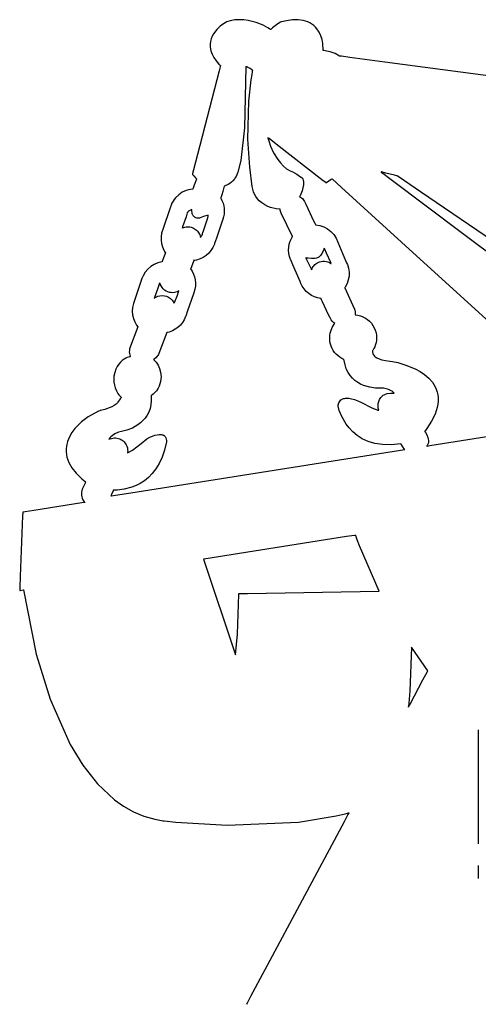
# Model space of a CAD drawing. Extents: x 21.3 to 51.6, y -34 to 34.1.
# Tile 44 of 117: x 21.3 to 22.6, y -1.1 to 1.7. Entities that reach past the tile are written whole.
import ezdxf

# ---------------------------------------------------------------- set-up
doc = ezdxf.new("R2010")
doc.units = 0

msp = doc.modelspace()

# ---------------------------------------------------------------- linework, layer by layer
at = {"layer": 'Layer 1', "color": 7, "linetype": 'CONTINUOUS'}
for p, q in [((21.914592, 1.689297), (21.91334, 1.688833)), ((21.917853, 1.690415), (21.914592, 1.689297)), ((21.924408, 1.692281), (21.917853, 1.690415)), ((21.937581, 1.69464), (21.924408, 1.692281)), ((21.950691, 1.695374), (21.937581, 1.69464)), ((21.963565, 1.69473), (21.950691, 1.695374)), ((21.976026, 1.692956), (21.963565, 1.69473)), ((21.999018, 1.687006), (21.976026, 1.692956)), ((22.069893, 1.689027), (22.06929, 1.688864)), ((22.071094, 1.689347), (22.069893, 1.689027)), ((22.075847, 1.690543), (22.071094, 1.689347)), ((22.08509, 1.692526), (22.075847, 1.690543)), ((22.102523, 1.694866), (22.08509, 1.692526)), ((22.118537, 1.695039), (22.102523, 1.694866)), ((22.133112, 1.693046), (22.118537, 1.695039)), ((22.139855, 1.691238), (22.133112, 1.693046)), ((22.146231, 1.68889), (22.139855, 1.691238)), ((21.886317, 1.666975), (21.877105, 1.655107)), ((21.896194, 1.6765), (21.886317, 1.666975)), ((21.911335, 1.687637), (21.896194, 1.6765)), ((21.912954, 1.688612), (21.911335, 1.687637)), ((21.913297, 1.688809), (21.912954, 1.688612)), ((22.01827, 1.679498), (21.999018, 1.687006)), ((22.03239, 1.672409), (22.01827, 1.679498)), ((22.039981, 1.667715), (22.03239, 1.672409)), ((22.040695, 1.667147), (22.039981, 1.667715)), ((22.040756, 1.667201), (22.040719, 1.667159)), ((22.040828, 1.667284), (22.040756, 1.667201)), ((22.040975, 1.66745), (22.040828, 1.667284)), ((22.041569, 1.668111), (22.040975, 1.66745)), ((22.042802, 1.669419), (22.041569, 1.668111)), ((22.045415, 1.67197), (22.042802, 1.669419)), ((22.056631, 1.680931), (22.045415, 1.67197)), ((22.065922, 1.686958), (22.056631, 1.680931)), ((22.068535, 1.688477), (22.065922, 1.686958)), ((22.069104, 1.688794), (22.068535, 1.688477)), ((22.069158, 1.688824), (22.069104, 1.688794)), ((22.06929, 1.688864), (22.069175, 1.688833)), ((22.152239, 1.686002), (22.146231, 1.68889)), ((22.157875, 1.682574), (22.152239, 1.686002)), ((22.163138, 1.678607), (22.157875, 1.682574)), ((22.167942, 1.674186), (22.163138, 1.678607)), ((22.172094, 1.669567), (22.167942, 1.674186)), ((22.17887, 1.659654), (22.172094, 1.669567)), ((21.868147, 1.633396), (21.867324, 1.626537)), ((21.87021, 1.641117), (21.868147, 1.633396)), ((21.873264, 1.648364), (21.87021, 1.641117)), ((21.877105, 1.655107), (21.873264, 1.648364)), ((22.183816, 1.649119), (22.17887, 1.659654)), ((22.187184, 1.638299), (22.183816, 1.649119)), ((22.189225, 1.627529), (22.187184, 1.638299)), ((21.867324, 1.626537), (21.867548, 1.616644)), ((21.867548, 1.616644), (21.869358, 1.606817)), ((21.869358, 1.606817), (21.872744, 1.597064)), ((22.190334, 1.607481), (22.189225, 1.627529)), ((22.190355, 1.607433), (22.190334, 1.607481)), ((22.190478, 1.607419), (22.190355, 1.607433)), ((22.190725, 1.607391), (22.190478, 1.607419)), ((22.191708, 1.607275), (22.190725, 1.607391)), ((22.195599, 1.606739), (22.191708, 1.607275)), ((22.210488, 1.603459), (22.195599, 1.606739)), ((21.872744, 1.597064), (21.877695, 1.587392)), ((21.877695, 1.587392), (21.884202, 1.577811)), ((21.884202, 1.577811), (21.892254, 1.568329)), ((22.224277, 1.598356), (22.210488, 1.603459)), ((22.236939, 1.591422), (22.224277, 1.598356)), ((22.237088, 1.591394), (22.236982, 1.591408)), ((22.237536, 1.591334), (22.237088, 1.591394)), ((22.242433, 1.590681), (22.237536, 1.591334)), ((22.266506, 1.587471), (22.242433, 1.590681)), ((22.366417, 1.57415), (22.266506, 1.587471)), ((21.892946, 1.54937), (21.831006, 1.309601)), ((21.892254, 1.568329), (21.894508, 1.565974)), ((21.895963, 1.561046), (21.892946, 1.54937)), ((21.894508, 1.565974), (21.895671, 1.5648)), ((21.895671, 1.5648), (21.896261, 1.564213)), ((21.896598, 1.563506), (21.895963, 1.561046)), ((21.896261, 1.564213), (21.896559, 1.56392)), ((21.896559, 1.56392), (21.896633, 1.563847)), ((21.896657, 1.563735), (21.896598, 1.563506)), ((21.896633, 1.563847), (21.896675, 1.563805)), ((21.896671, 1.56379), (21.896657, 1.563735)), ((21.969023, 1.560991), (21.9651, 1.386079)), ((21.969022, 1.561081), (21.969023, 1.560991)), ((21.969127, 1.561066), (21.969071, 1.561074)), ((21.969608, 1.560975), (21.969127, 1.561066)), ((21.971979, 1.56023), (21.969608, 1.560975)), ((21.974879, 1.558994), (21.971979, 1.56023)), ((21.981249, 1.555683), (21.974879, 1.558994)), ((21.986682, 1.552309), (21.981249, 1.555683)), ((21.988411, 1.550993), (21.986682, 1.552309)), ((21.988229, 1.546753), (21.988592, 1.548734)), ((21.988917, 1.550497), (21.988411, 1.550993)), ((21.988592, 1.548734), (21.988776, 1.549726)), ((21.988776, 1.549726), (21.988868, 1.550222)), ((21.988868, 1.550222), (21.988915, 1.55047)), ((22.730473, 1.525609), (22.366417, 1.57415)), ((21.977242, 1.462155), (21.984292, 1.52314)), ((21.984292, 1.52314), (21.986832, 1.538847)), ((21.986832, 1.538847), (21.988229, 1.546753)), ((21.974646, 1.353931), (21.977242, 1.462155)), ((21.9651, 1.386079), (21.955047, 1.292911)), ((21.98036, 1.274091), (21.974646, 1.353931)), ((22.03227, 1.357982), (22.03464, 1.348818)), ((22.035511, 1.355466), (22.032281, 1.357978)), ((22.056274, 1.339317), (22.035511, 1.355466)), ((22.03464, 1.348818), (22.039985, 1.333616)), ((22.039985, 1.333616), (22.048553, 1.314907)), ((22.190446, 1.23496), (22.056274, 1.339317)), ((21.831006, 1.309601), (21.819813, 1.266276)), ((22.048553, 1.314907), (22.060592, 1.295223)), ((22.060592, 1.295223), (22.067991, 1.285806)), ((21.955047, 1.292911), (21.946698, 1.259221)), ((21.987428, 1.2189), (21.98036, 1.274091)), ((22.067991, 1.285806), (22.076352, 1.277094)), ((22.076352, 1.277094), (22.085704, 1.269405)), ((22.085704, 1.269405), (22.09608, 1.263053)), ((21.816606, 1.25386), (21.816592, 1.253807)), ((21.816597, 1.253782), (21.816668, 1.253693)), ((21.81708, 1.255696), (21.816606, 1.25386)), ((21.816668, 1.253693), (21.817006, 1.253267)), ((21.817006, 1.253267), (21.820292, 1.24915)), ((21.819813, 1.266276), (21.81708, 1.255696)), ((21.820292, 1.24915), (21.824887, 1.243472)), ((21.828179, 1.23956), (21.82139, 1.22187)), ((21.824887, 1.243472), (21.826931, 1.241008)), ((21.826931, 1.241008), (21.82776, 1.240038)), ((21.82776, 1.240038), (21.828109, 1.23964)), ((21.828109, 1.23964), (21.82815, 1.239594)), ((21.936938, 1.240538), (21.932195, 1.234845)), ((21.937903, 1.241939), (21.936938, 1.240538)), ((21.941531, 1.24739), (21.937903, 1.241939)), ((21.946698, 1.259221), (21.941531, 1.24739)), ((22.09608, 1.263053), (22.105283, 1.259102)), ((22.105283, 1.259102), (22.106112, 1.258733)), ((22.106112, 1.258733), (22.114629, 1.253968)), ((22.114629, 1.253968), (22.125733, 1.246603)), ((22.125733, 1.246603), (22.129865, 1.243053)), ((22.129865, 1.243053), (22.130588, 1.242254)), ((22.130588, 1.242254), (22.131158, 1.241505)), ((22.131158, 1.241505), (22.131558, 1.240812)), ((22.131558, 1.240812), (22.131644, 1.240616)), ((22.131644, 1.240616), (22.133012, 1.236457)), ((22.213235, 1.238568), (22.199907, 1.229106)), ((22.215129, 1.239913), (22.213235, 1.238568)), ((22.215307, 1.24004), (22.215129, 1.239913)), ((22.215344, 1.240066), (22.215307, 1.24004)), ((22.215449, 1.239977), (22.215348, 1.240069)), ((22.242265, 1.215575), (22.215449, 1.239977)), ((22.355844, 1.260218), (22.355679, 1.260258)), ((22.35568, 1.260242), (22.355779, 1.260167)), ((22.355779, 1.260167), (22.356179, 1.259866)), ((22.356576, 1.260037), (22.355844, 1.260218)), ((22.356179, 1.259866), (22.360399, 1.256691)), ((22.359452, 1.259327), (22.356576, 1.260037)), ((22.369341, 1.256885), (22.359452, 1.259327)), ((22.360399, 1.256691), (22.380771, 1.241362)), ((22.393518, 1.250915), (22.369341, 1.256885)), ((22.380771, 1.241362), (22.591981, 1.082436)), ((22.400863, 1.249101), (22.393518, 1.250915)), ((22.401618, 1.248914), (22.400863, 1.249101)), ((22.401796, 1.248871), (22.401618, 1.248914)), ((22.40256, 1.248367), (22.401844, 1.248855)), ((22.407391, 1.245069), (22.40256, 1.248367)), ((22.468092, 1.203629), (22.407391, 1.245069)), ((21.817441, 1.211102), (21.811058, 1.21035)), ((21.817482, 1.211125), (21.817441, 1.211102)), ((21.817503, 1.211185), (21.817482, 1.211125)), ((21.817546, 1.211306), (21.817503, 1.211185)), ((21.817718, 1.21179), (21.817546, 1.211306)), ((21.818417, 1.213745), (21.817718, 1.21179)), ((21.82139, 1.22187), (21.818417, 1.213745)), ((21.907421, 1.219546), (21.903502, 1.203943)), ((21.907512, 1.219581), (21.907455, 1.219566)), ((21.907627, 1.219613), (21.907512, 1.219581)), ((21.907857, 1.219676), (21.907627, 1.219613)), ((21.908313, 1.219805), (21.907857, 1.219676)), ((21.911842, 1.220979), (21.908313, 1.219805)), ((21.918253, 1.223944), (21.911842, 1.220979)), ((21.923792, 1.22746), (21.918253, 1.223944)), ((21.928444, 1.231201), (21.923792, 1.22746)), ((21.932195, 1.234845), (21.928444, 1.231201)), ((21.989014, 1.210913), (21.987428, 1.2189)), ((21.991282, 1.203381), (21.989014, 1.210913)), ((22.132428, 1.214399), (22.129939, 1.205977)), ((22.133887, 1.223262), (22.132428, 1.214399)), ((22.133012, 1.236457), (22.133798, 1.232143)), ((22.133798, 1.232143), (22.134068, 1.227727)), ((22.134068, 1.227727), (22.133887, 1.223262)), ((22.197264, 1.229657), (22.190446, 1.23496)), ((22.198713, 1.22853), (22.197264, 1.229657)), ((22.198851, 1.228423), (22.198713, 1.22853)), ((22.198885, 1.228396), (22.198851, 1.228423)), ((22.198951, 1.228427), (22.198906, 1.228395)), ((22.199145, 1.228565), (22.198951, 1.228427)), ((22.199907, 1.229106), (22.199145, 1.228565)), ((22.414105, 1.059196), (22.242265, 1.215575)), ((21.768389, 1.186507), (21.764524, 1.18162)), ((21.777266, 1.195139), (21.768389, 1.186507)), ((21.787486, 1.202104), (21.777266, 1.195139)), ((21.798824, 1.207231), (21.787486, 1.202104)), ((21.804843, 1.209053), (21.798824, 1.207231)), ((21.811058, 1.21035), (21.804843, 1.209053)), ((21.897282, 1.185316), (21.897266, 1.185276)), ((21.897272, 1.18523), (21.900992, 1.178167)), ((21.897313, 1.185397), (21.897282, 1.185316)), ((21.897375, 1.185558), (21.897313, 1.185397)), ((21.897865, 1.186841), (21.897375, 1.185558)), ((21.898808, 1.189392), (21.897865, 1.186841)), ((21.900553, 1.194412), (21.898808, 1.189392)), ((21.903502, 1.203943), (21.900553, 1.194412)), ((21.994234, 1.196311), (21.991282, 1.203381)), ((21.997869, 1.189712), (21.994234, 1.196311)), ((22.00219, 1.183592), (21.997869, 1.189712)), ((22.007196, 1.177959), (22.00219, 1.183592)), ((22.122874, 1.190119), (22.12577, 1.188239)), ((22.122931, 1.190229), (22.122891, 1.190155)), ((22.123259, 1.190844), (22.122931, 1.190229)), ((22.123946, 1.192159), (22.123259, 1.190844)), ((22.129939, 1.205977), (22.123946, 1.192159)), ((22.12577, 1.188239), (22.128468, 1.186108)), ((22.128468, 1.186108), (22.130953, 1.183737)), ((22.130953, 1.183737), (22.133212, 1.181138)), ((23.80153, 0.293298), (22.468092, 1.203629)), ((21.751877, 1.15429), (21.732837, 1.098698)), ((21.754479, 1.161889), (21.751877, 1.15429)), ((21.75473, 1.162619), (21.754479, 1.161889)), ((21.754784, 1.162779), (21.75473, 1.162619)), ((21.755558, 1.164929), (21.754784, 1.162779)), ((21.75808, 1.17081), (21.755558, 1.164929)), ((21.761078, 1.17638), (21.75808, 1.17081)), ((21.764524, 1.18162), (21.761078, 1.17638)), ((21.900992, 1.178167), (21.903898, 1.170787)), ((21.903898, 1.170787), (21.905971, 1.16316)), ((21.905971, 1.16316), (21.907193, 1.155356)), ((21.907193, 1.155356), (21.907545, 1.147444)), ((22.014636, 1.171456), (22.007196, 1.177959)), ((22.02299, 1.165951), (22.014636, 1.171456)), ((22.031553, 1.161703), (22.02299, 1.165951)), ((22.040032, 1.158548), (22.031553, 1.161703)), ((22.055562, 1.154874), (22.040032, 1.158548)), ((22.067238, 1.153633), (22.055562, 1.154874)), ((22.133212, 1.181138), (22.135229, 1.178321)), ((22.135229, 1.178321), (22.13699, 1.175299)), ((22.13699, 1.175299), (22.140339, 1.168303)), ((22.140339, 1.168303), (22.162879, 1.120799)), ((21.798175, 1.131724), (21.788431, 1.102797)), ((21.801931, 1.14284), (21.798175, 1.131724)), ((21.802454, 1.144373), (21.801931, 1.14284)), ((21.802728, 1.144949), (21.802454, 1.144373)), ((21.803095, 1.14552), (21.802728, 1.144949)), ((21.804081, 1.146649), (21.803095, 1.14552)), ((21.805362, 1.147754), (21.804081, 1.146649)), ((21.806886, 1.148832), (21.805362, 1.147754)), ((21.81439, 1.152769), (21.806886, 1.148832)), ((21.814391, 1.152698), (21.814392, 1.152752)), ((21.814391, 1.152484), (21.814391, 1.152698)), ((21.814395, 1.15164), (21.814391, 1.152484)), ((21.814531, 1.14847), (21.814395, 1.15164)), ((21.815323, 1.143056), (21.814531, 1.14847)), ((21.815954, 1.140769), (21.815323, 1.143056)), ((21.816723, 1.138734), (21.815954, 1.140769)), ((21.817619, 1.136928), (21.816723, 1.138734)), ((21.818628, 1.135332), (21.817619, 1.136928)), ((21.819737, 1.133924), (21.818628, 1.135332)), ((21.820933, 1.132681), (21.819737, 1.133924)), ((21.822202, 1.131584), (21.820933, 1.132681)), ((21.824165, 1.130223), (21.822202, 1.131584)), ((21.826534, 1.129054), (21.824165, 1.130223)), ((21.828977, 1.128293), (21.826534, 1.129054)), ((21.831469, 1.127907), (21.828977, 1.128293)), ((21.833984, 1.127861), (21.831469, 1.127907)), ((21.836498, 1.128121), (21.833984, 1.127861)), ((21.838985, 1.128653), (21.836498, 1.128121)), ((21.843776, 1.130396), (21.838985, 1.128653)), ((21.848156, 1.132817), (21.843776, 1.130396)), ((21.855026, 1.134278), (21.848156, 1.132817)), ((21.849343, 1.094375), (21.860764, 1.128633)), ((21.858178, 1.135383), (21.855026, 1.134278)), ((21.861206, 1.13677), (21.858178, 1.135383)), ((21.860764, 1.128633), (21.861296, 1.133723)), ((21.86122, 1.13659), (21.861208, 1.136749)), ((21.861242, 1.136272), (21.86122, 1.13659)), ((21.861296, 1.133723), (21.861242, 1.136272)), ((21.905562, 1.131577), (21.903672, 1.125118)), ((21.907007, 1.139495), (21.905562, 1.131577)), ((21.907545, 1.147444), (21.907007, 1.139495)), ((22.067265, 1.153543), (22.067259, 1.15359)), ((22.067277, 1.153449), (22.067265, 1.153543)), ((22.067378, 1.152696), (22.067277, 1.153449)), ((22.067617, 1.151195), (22.067378, 1.152696)), ((22.069143, 1.145283), (22.067617, 1.151195)), ((22.070305, 1.142414), (22.069143, 1.145283)), ((22.102202, 1.075175), (22.070305, 1.142414)), ((21.732837, 1.098698), (21.728558, 1.084874)), ((21.787372, 1.099585), (21.78756, 1.099687)), ((21.787442, 1.09981), (21.787374, 1.099594)), ((21.788431, 1.102797), (21.787442, 1.09981)), ((21.78756, 1.099687), (21.787921, 1.099909)), ((21.787921, 1.099909), (21.788111, 1.100008)), ((21.788127, 1.100015), (21.791515, 1.101335)), ((21.791515, 1.101335), (21.794975, 1.102312)), ((21.794975, 1.102312), (21.798488, 1.102945)), ((21.798488, 1.102945), (21.802032, 1.103236)), ((21.802032, 1.103236), (21.805587, 1.103182)), ((21.805587, 1.103182), (21.809131, 1.102782)), ((21.809131, 1.102782), (21.812645, 1.102038)), ((21.812645, 1.102038), (21.816107, 1.100947)), ((21.816107, 1.100947), (21.81946, 1.099526)), ((21.81946, 1.099526), (21.822626, 1.09781)), ((21.822626, 1.09781), (21.825587, 1.095812)), ((21.901557, 1.118944), (21.88493, 1.070394)), ((21.903493, 1.124595), (21.901557, 1.118944)), ((21.903672, 1.125118), (21.903493, 1.124595)), ((22.162879, 1.120799), (22.166391, 1.113397)), ((22.166391, 1.113397), (22.168148, 1.109695)), ((22.168148, 1.109695), (22.168367, 1.109233)), ((22.168367, 1.109233), (22.168476, 1.109002)), ((22.168476, 1.109002), (22.168531, 1.108887)), ((22.168531, 1.108887), (22.168568, 1.108855)), ((22.168568, 1.108855), (22.180717, 1.1069)), ((22.180717, 1.1069), (22.192189, 1.102989)), ((22.192189, 1.102989), (22.202765, 1.097255)), ((21.727057, 1.074958), (21.726955, 1.065031)), ((21.728558, 1.084874), (21.727057, 1.074958)), ((21.825587, 1.095812), (21.828329, 1.093547)), ((21.828329, 1.093547), (21.830838, 1.091029)), ((21.830838, 1.091029), (21.833097, 1.088273)), ((21.833097, 1.088273), (21.835093, 1.085292)), ((21.835093, 1.085292), (21.836809, 1.0821)), ((21.836809, 1.0821), (21.837329, 1.080963)), ((21.837329, 1.080963), (21.838777, 1.07691)), ((21.838777, 1.07691), (21.839311, 1.074845)), ((21.839311, 1.074845), (21.839539, 1.073805)), ((21.839539, 1.073805), (21.839644, 1.073284)), ((21.839644, 1.073284), (21.839694, 1.073023)), ((21.839694, 1.073023), (21.839719, 1.072892)), ((21.839727, 1.072854), (21.842856, 1.07725)), ((21.842856, 1.07725), (21.844128, 1.07965)), ((21.844128, 1.07965), (21.845172, 1.082196)), ((21.845172, 1.082196), (21.845687, 1.0837)), ((21.845687, 1.0837), (21.849343, 1.094375)), ((21.88493, 1.070394), (21.879774, 1.055342)), ((22.095766, 1.061755), (22.099254, 1.069833)), ((22.099254, 1.069833), (22.101378, 1.073727)), ((22.101378, 1.073727), (22.101948, 1.074683)), ((22.101948, 1.074683), (22.102093, 1.074921)), ((22.102093, 1.074921), (22.102166, 1.07504)), ((22.102166, 1.07504), (22.102202, 1.0751)), ((22.102221, 1.075129), (22.102202, 1.075175)), ((22.202765, 1.097255), (22.212225, 1.089831)), ((22.212225, 1.089831), (22.22035, 1.08085)), ((22.22035, 1.08085), (22.22692, 1.070447)), ((22.22692, 1.070447), (22.246508, 1.025436)), ((22.591981, 1.082436), (23.71925, 0.234219)), ((21.726955, 1.065031), (21.728219, 1.055232)), ((21.728219, 1.055232), (21.730818, 1.045702)), ((21.730818, 1.045702), (21.734721, 1.036578)), ((21.874974, 1.044192), (21.86958, 1.035606)), ((21.879169, 1.053613), (21.874974, 1.044192)), ((21.879774, 1.055342), (21.879169, 1.053613)), ((22.091516, 1.036063), (22.091882, 1.044774)), ((22.091882, 1.044774), (22.093304, 1.05337)), ((22.093304, 1.05337), (22.095766, 1.061755)), ((22.193152, 1.042088), (22.193009, 1.041453)), ((22.193238, 1.041961), (22.193159, 1.04208)), ((22.194553, 1.039419), (22.193238, 1.041961)), ((23.523369, 0.049739), (22.414105, 1.059196)), ((21.733714, 1.014096), (21.730822, 1.006554)), ((21.739345, 1.028784), (21.733714, 1.014096)), ((21.734721, 1.036578), (21.737152, 1.032213)), ((21.737152, 1.032213), (21.738486, 1.030087)), ((21.738486, 1.030087), (21.739182, 1.029039)), ((21.739182, 1.029039), (21.73927, 1.028909)), ((21.73927, 1.028909), (21.739314, 1.028844)), ((21.739314, 1.028844), (21.739345, 1.028784)), ((21.847304, 1.015758), (21.838212, 1.011412)), ((21.855636, 1.021298), (21.847304, 1.015758)), ((21.863098, 1.027945), (21.855636, 1.021298)), ((21.86958, 1.035606), (21.863098, 1.027945)), ((22.092219, 1.027334), (22.091516, 1.036063)), ((22.094006, 1.018684), (22.092219, 1.027334)), ((22.096893, 1.010208), (22.094006, 1.018684)), ((22.140522, 1.014262), (22.140537, 1.01422)), ((22.140621, 1.014225), (22.140522, 1.014262)), ((22.140537, 1.01422), (22.140722, 1.013792)), ((22.140773, 1.014183), (22.140621, 1.014225)), ((22.140722, 1.013792), (22.141616, 1.011813)), ((22.141229, 1.014084), (22.140773, 1.014183)), ((22.142695, 1.013842), (22.141229, 1.014084)), ((22.147428, 1.013283), (22.142695, 1.013842)), ((22.17101, 1.013725), (22.16675, 1.013018)), ((22.17301, 1.014327), (22.17101, 1.013725)), ((22.175356, 1.015396), (22.17301, 1.014327)), ((22.17756, 1.01679), (22.175356, 1.015396)), ((22.179623, 1.018457), (22.17756, 1.01679)), ((22.18332, 1.02241), (22.179623, 1.018457)), ((22.186439, 1.026853), (22.18332, 1.02241)), ((22.190919, 1.035595), (22.186439, 1.026853)), ((22.193009, 1.041453), (22.190919, 1.035595)), ((22.199793, 1.028127), (22.194553, 1.039419)), ((22.211762, 1.00132), (22.199793, 1.028127)), ((22.246508, 1.025436), (22.257226, 1.000563)), ((21.69743, 0.989783), (21.68875, 0.982195)), ((21.707229, 0.995884), (21.69743, 0.989783)), ((21.717964, 1.000365), (21.707229, 0.995884)), ((21.729449, 1.003093), (21.717964, 1.000365)), ((21.729506, 1.003121), (21.729449, 1.003093)), ((21.729539, 1.003208), (21.729506, 1.003121)), ((21.729606, 1.003381), (21.729539, 1.003208)), ((21.729865, 1.004058), (21.729606, 1.003381)), ((21.730822, 1.006554), (21.729865, 1.004058)), ((21.813598, 0.989124), (21.811501, 0.983654)), ((21.820347, 1.006722), (21.813598, 0.989124)), ((21.82113, 1.008764), (21.820347, 1.006722)), ((21.821202, 1.008951), (21.82113, 1.008764)), ((21.821217, 1.00899), (21.821202, 1.008951)), ((21.821278, 1.008563), (21.82122, 1.008981)), ((21.821462, 1.007219), (21.821278, 1.008563)), ((21.821484, 1.007063), (21.821462, 1.007219)), ((21.821531, 1.007052), (21.82149, 1.007046)), ((21.821612, 1.007063), (21.821531, 1.007052)), ((21.821774, 1.007086), (21.821612, 1.007063)), ((21.822097, 1.007132), (21.821774, 1.007086)), ((21.823387, 1.007332), (21.822097, 1.007132)), ((21.828469, 1.008352), (21.823387, 1.007332)), ((21.838212, 1.011412), (21.828469, 1.008352)), ((22.097538, 1.008688), (22.096893, 1.010208)), ((22.103834, 0.994076), (22.097538, 1.008688)), ((22.124143, 0.946947), (22.103834, 0.994076)), ((22.141616, 1.011813), (22.156417, 0.980861)), ((22.156836, 1.012705), (22.147428, 1.013283)), ((22.16675, 1.013018), (22.156836, 1.012705)), ((22.158315, 0.983564), (22.159996, 0.986743)), ((22.159996, 0.986743), (22.161962, 0.989723)), ((22.161962, 0.989723), (22.164198, 0.992488)), ((22.164198, 0.992488), (22.166691, 0.995024)), ((22.166691, 0.995024), (22.169426, 0.997313)), ((22.169426, 0.997313), (22.17239, 0.999342)), ((22.17239, 0.999342), (22.175568, 1.001095)), ((22.175568, 1.001095), (22.18004, 1.002939)), ((22.18004, 1.002939), (22.184786, 1.004192)), ((22.184786, 1.004192), (22.189572, 1.004788)), ((22.189572, 1.004788), (22.19434, 1.004752)), ((22.19434, 1.004752), (22.199034, 1.004107)), ((22.199034, 1.004107), (22.203599, 1.002878)), ((22.203599, 1.002878), (22.207976, 1.001088)), ((22.207976, 1.001088), (22.21211, 0.998762)), ((22.213199, 0.99803), (22.211762, 1.00132)), ((22.21211, 0.998762), (22.213099, 0.998099)), ((22.213099, 0.998099), (22.21316, 0.998057)), ((22.257226, 1.000563), (22.259364, 0.995512)), ((22.259364, 0.995512), (22.262685, 0.984594)), ((21.675485, 0.963086), (21.672283, 0.955131)), ((21.681374, 0.973252), (21.675485, 0.963086)), ((21.68875, 0.982195), (21.681374, 0.973252)), ((21.811501, 0.983654), (21.811443, 0.983502)), ((21.811454, 0.983457), (21.81622, 0.975986)), ((21.81622, 0.975986), (21.820002, 0.968066)), ((21.820002, 0.968066), (21.822778, 0.959791)), ((21.822778, 0.959791), (21.824525, 0.951256)), ((22.156417, 0.980861), (22.156763, 0.980316)), ((22.156763, 0.980316), (22.156822, 0.980244)), ((22.156932, 0.980201), (22.158315, 0.983564)), ((22.263959, 0.962292), (22.26198, 0.951312)), ((22.262685, 0.984594), (22.264206, 0.973453)), ((22.264206, 0.973453), (22.263959, 0.962292)), ((21.671434, 0.952651), (21.652879, 0.898475)), ((21.672283, 0.955131), (21.671434, 0.952651)), ((21.722653, 0.942067), (21.717466, 0.928198)), ((21.723237, 0.9434), (21.722653, 0.942067)), ((21.723321, 0.943549), (21.723237, 0.9434)), ((21.723336, 0.943485), (21.723327, 0.943524)), ((21.723411, 0.943173), (21.723336, 0.943485)), ((21.723568, 0.942552), (21.723411, 0.943173)), ((21.723915, 0.941319), (21.723568, 0.942552)), ((21.724733, 0.938895), (21.723915, 0.941319)), ((21.726852, 0.934247), (21.724733, 0.938895)), ((21.729589, 0.929922), (21.726852, 0.934247)), ((21.732913, 0.925992), (21.729589, 0.929922)), ((21.824845, 0.933788), (21.823374, 0.925044)), ((21.824525, 0.951256), (21.825221, 0.942557)), ((21.825221, 0.942557), (21.824845, 0.933788)), ((22.126507, 0.941461), (22.124143, 0.946947)), ((22.126726, 0.940953), (22.126507, 0.941461)), ((22.130295, 0.933758), (22.126726, 0.940953)), ((22.135582, 0.925746), (22.130295, 0.933758)), ((22.252174, 0.929504), (22.251773, 0.928909)), ((22.252957, 0.930705), (22.252174, 0.929504)), ((22.258301, 0.940716), (22.252957, 0.930705)), ((22.26198, 0.951312), (22.258301, 0.940716)), ((21.717466, 0.928198), (21.706734, 0.898128)), ((21.710188, 0.900714), (21.713939, 0.902917)), ((21.713939, 0.902917), (21.717655, 0.904493)), ((21.717655, 0.904493), (21.723829, 0.906138)), ((21.723829, 0.906138), (21.730132, 0.906695)), ((21.730132, 0.906695), (21.736447, 0.906161)), ((21.736792, 0.922529), (21.732913, 0.925992)), ((21.736447, 0.906161), (21.742658, 0.904533)), ((21.741194, 0.919604), (21.736792, 0.922529)), ((21.746087, 0.917288), (21.741194, 0.919604)), ((21.742658, 0.904533), (21.748534, 0.901861)), ((21.750791, 0.915819), (21.746087, 0.917288)), ((21.748534, 0.901861), (21.753783, 0.89828)), ((21.755518, 0.915014), (21.750791, 0.915819)), ((21.760231, 0.914839), (21.755518, 0.915014)), ((21.764879, 0.915265), (21.760231, 0.914839)), ((21.769411, 0.916263), (21.764879, 0.915265)), ((21.765534, 0.887327), (21.773514, 0.907881)), ((21.773778, 0.917804), (21.769411, 0.916263)), ((21.773514, 0.907881), (21.776936, 0.917084)), ((21.77793, 0.91986), (21.773778, 0.917804)), ((21.776936, 0.917084), (21.7778, 0.919471)), ((21.7778, 0.919471), (21.777894, 0.919743)), ((21.777894, 0.919743), (21.777921, 0.919824)), ((21.819211, 0.911755), (21.802586, 0.863208)), ((21.821146, 0.917406), (21.819211, 0.911755)), ((21.821326, 0.917929), (21.821146, 0.917406)), ((21.823374, 0.925044), (21.821326, 0.917929)), ((22.141815, 0.918606), (22.135582, 0.925746)), ((22.148897, 0.912401), (22.141815, 0.918606)), ((22.156729, 0.907196), (22.148897, 0.912401)), ((22.165213, 0.903053), (22.156729, 0.907196)), ((22.174251, 0.900037), (22.165213, 0.903053)), ((22.251646, 0.928724), (22.251643, 0.928681)), ((22.251643, 0.928681), (22.279939, 0.868054)), ((22.251671, 0.928761), (22.251646, 0.928724)), ((22.251773, 0.928909), (22.251671, 0.928761)), ((21.645335, 0.873009), (21.644509, 0.862242)), ((21.647833, 0.883682), (21.645335, 0.873009)), ((21.652879, 0.898475), (21.647833, 0.883682)), ((21.706734, 0.898128), (21.710188, 0.900714)), ((21.753783, 0.89828), (21.758318, 0.893873)), ((21.758318, 0.893873), (21.762054, 0.88872)), ((21.762054, 0.88872), (21.763596, 0.88589)), ((21.763596, 0.88589), (21.763946, 0.885157)), ((21.763946, 0.885157), (21.764116, 0.884787)), ((21.764116, 0.884787), (21.764188, 0.884626)), ((21.764267, 0.88465), (21.764323, 0.884725)), ((21.764323, 0.884725), (21.764475, 0.884984)), ((21.764475, 0.884984), (21.765534, 0.887327)), ((22.183743, 0.898211), (22.174251, 0.900037)), ((22.1838, 0.89816), (22.18378, 0.898203)), ((22.18384, 0.898075), (22.1838, 0.89816)), ((22.183921, 0.897905), (22.18384, 0.898075)), ((22.184083, 0.897564), (22.183921, 0.897905)), ((22.184406, 0.896883), (22.184083, 0.897564)), ((22.185698, 0.894161), (22.184406, 0.896883)), ((22.188267, 0.888745), (22.185698, 0.894161)), ((22.205723, 0.851954), (22.188267, 0.888745)), ((21.644509, 0.862242), (21.645311, 0.851558)), ((21.645311, 0.851558), (21.647698, 0.84113)), ((21.796853, 0.846501), (21.792939, 0.837606)), ((21.797432, 0.848157), (21.796853, 0.846501)), ((21.802586, 0.863208), (21.797432, 0.848157)), ((22.210175, 0.842572), (22.205723, 0.851954)), ((22.279939, 0.868054), (22.280772, 0.864734)), ((22.280772, 0.864734), (22.281287, 0.86139)), ((22.281109, 0.852061), (22.281156, 0.852053)), ((22.28112, 0.852137), (22.281112, 0.852086)), ((22.281134, 0.85224), (22.28112, 0.852137)), ((22.28124, 0.853062), (22.281134, 0.85224)), ((22.281156, 0.852053), (22.289062, 0.850928)), ((22.281398, 0.854715), (22.28124, 0.853062)), ((22.281287, 0.86139), (22.281493, 0.858044)), ((22.281493, 0.858044), (22.281398, 0.854715)), ((22.289062, 0.850928), (22.296649, 0.848917)), ((22.296649, 0.848917), (22.30386, 0.846075)), ((22.30386, 0.846075), (22.310636, 0.842456)), ((21.660486, 0.817054), (21.636874, 0.754178)), ((21.647698, 0.84113), (21.651625, 0.831135)), ((21.651625, 0.831135), (21.65705, 0.821748)), ((21.65705, 0.821748), (21.66031, 0.817337)), ((21.66031, 0.817337), (21.660417, 0.817202)), ((21.660417, 0.817202), (21.660471, 0.817135)), ((21.660471, 0.817135), (21.660486, 0.817054)), ((21.78198, 0.822129), (21.775123, 0.81569)), ((21.78795, 0.829458), (21.78198, 0.822129)), ((21.792939, 0.837606), (21.78795, 0.829458)), ((22.210612, 0.841651), (22.210175, 0.842572)), ((22.210714, 0.841435), (22.210612, 0.841651)), ((22.212953, 0.837401), (22.210714, 0.841435)), ((22.215924, 0.833422), (22.212953, 0.837401)), ((22.215818, 0.815175), (22.221777, 0.824859)), ((22.219386, 0.8299), (22.215924, 0.833422)), ((22.223278, 0.826846), (22.219386, 0.8299)), ((22.221777, 0.824859), (22.222637, 0.826006)), ((22.222637, 0.826006), (22.223076, 0.826574)), ((22.223076, 0.826574), (22.223187, 0.826716)), ((22.223187, 0.826716), (22.223242, 0.826786)), ((22.223242, 0.826786), (22.22327, 0.826821)), ((22.310636, 0.842456), (22.316921, 0.838116)), ((22.316921, 0.838116), (22.322657, 0.833109)), ((22.322657, 0.833109), (22.327788, 0.82749)), ((22.327788, 0.82749), (22.332255, 0.821314)), ((22.332255, 0.821314), (22.336003, 0.814636)), ((21.743703, 0.800774), (21.72097, 0.741493)), ((21.743722, 0.800814), (21.743703, 0.800774)), ((21.743834, 0.800837), (21.74376, 0.800822)), ((21.743984, 0.800868), (21.743834, 0.800837)), ((21.744282, 0.80093), (21.743984, 0.800868)), ((21.745471, 0.801192), (21.744282, 0.80093)), ((21.750152, 0.802426), (21.745471, 0.801192)), ((21.759116, 0.805768), (21.750152, 0.802426)), ((21.76747, 0.810213), (21.759116, 0.805768)), ((21.775123, 0.81569), (21.76747, 0.810213)), ((22.20876, 0.787835), (22.20921, 0.793582)), ((22.20921, 0.793582), (22.210157, 0.799209)), ((22.210157, 0.799209), (22.211585, 0.804697)), ((22.211585, 0.804697), (22.215818, 0.815175)), ((22.336003, 0.814636), (22.338973, 0.80751)), ((22.338973, 0.80751), (22.341109, 0.799992)), ((22.341109, 0.799992), (22.342353, 0.792136)), ((22.342353, 0.792136), (22.342664, 0.784998)), ((22.208854, 0.781386), (22.20876, 0.787835)), ((22.209611, 0.774661), (22.208854, 0.781386)), ((22.211027, 0.768105), (22.209611, 0.774661)), ((22.213085, 0.761756), (22.211027, 0.768105)), ((22.215769, 0.755653), (22.213085, 0.761756)), ((22.337797, 0.760584), (22.335198, 0.754952)), ((22.339859, 0.766435), (22.337797, 0.760584)), ((22.341367, 0.772474), (22.339859, 0.766435)), ((22.342308, 0.778672), (22.341367, 0.772474)), ((22.342664, 0.784998), (22.342308, 0.778672)), ((21.636237, 0.749902), (21.636105, 0.745642)), ((21.636105, 0.745642), (21.636461, 0.741434)), ((21.636874, 0.754178), (21.636237, 0.749902)), ((21.636461, 0.741434), (21.637284, 0.737317)), ((21.638688, 0.731901), (21.636916, 0.731507)), ((21.637284, 0.737317), (21.638555, 0.73333)), ((21.638555, 0.73333), (21.638941, 0.732358)), ((21.639104, 0.731967), (21.638688, 0.731901)), ((21.638941, 0.732358), (21.639041, 0.732116)), ((21.639041, 0.732116), (21.639092, 0.731996)), ((21.716164, 0.733082), (21.71192, 0.728439)), ((21.717992, 0.735696), (21.716164, 0.733082)), ((21.7196, 0.738501), (21.717992, 0.735696)), ((21.72097, 0.741493), (21.7196, 0.738501)), ((22.219064, 0.749836), (22.215769, 0.755653)), ((22.222952, 0.744343), (22.219064, 0.749836)), ((22.227419, 0.739213), (22.222952, 0.744343)), ((22.232786, 0.734214), (22.227419, 0.739213)), ((22.238051, 0.730251), (22.232786, 0.734214)), ((22.331026, 0.747982), (22.331306, 0.7447)), ((22.331107, 0.748102), (22.331052, 0.748022)), ((22.331217, 0.748264), (22.331107, 0.748102)), ((22.332077, 0.749568), (22.331217, 0.748264)), ((22.331306, 0.7447), (22.33172, 0.742799)), ((22.33172, 0.742799), (22.33239, 0.740771)), ((22.335198, 0.754952), (22.332077, 0.749568)), ((22.33239, 0.740771), (22.333369, 0.738651)), ((22.333369, 0.738651), (22.334711, 0.736472)), ((22.334711, 0.736472), (22.337066, 0.733638)), ((22.337066, 0.733638), (22.338832, 0.731976)), ((22.338832, 0.731976), (22.343432, 0.728671)), ((21.601508, 0.70413), (21.597578, 0.696149)), ((21.606038, 0.71086), (21.601508, 0.70413)), ((21.610959, 0.71644), (21.606038, 0.71086)), ((21.616059, 0.720974), (21.610959, 0.71644)), ((21.62113, 0.724562), (21.616059, 0.720974)), ((21.625961, 0.727308), (21.62113, 0.724562)), ((21.630343, 0.729313), (21.625961, 0.727308)), ((21.636916, 0.731507), (21.630343, 0.729313)), ((21.705386, 0.723565), (21.712461, 0.715921)), ((21.705446, 0.723621), (21.705404, 0.723596)), ((21.70553, 0.723671), (21.705446, 0.723621)), ((21.705696, 0.723771), (21.70553, 0.723671)), ((21.70701, 0.724601), (21.705696, 0.723771)), ((21.71192, 0.728439), (21.70701, 0.724601)), ((21.712461, 0.715921), (21.718245, 0.707318)), ((21.718245, 0.707318), (21.722631, 0.697866)), ((22.243637, 0.726849), (22.238051, 0.730251)), ((22.249503, 0.724015), (22.243637, 0.726849)), ((22.249527, 0.723894), (22.249515, 0.724)), ((22.249552, 0.723683), (22.249527, 0.723894)), ((22.249603, 0.723261), (22.249552, 0.723683)), ((22.249708, 0.722421), (22.249603, 0.723261)), ((22.249936, 0.720759), (22.249708, 0.722421)), ((22.252499, 0.708224), (22.249936, 0.720759)), ((22.256291, 0.697003), (22.252499, 0.708224)), ((22.343432, 0.728671), (22.349661, 0.725563)), ((22.349661, 0.725563), (22.357767, 0.722853)), ((22.357767, 0.722853), (22.367996, 0.720742)), ((22.367996, 0.720742), (22.380595, 0.719433)), ((22.380595, 0.719433), (22.388374, 0.718599)), ((22.388374, 0.718599), (22.403268, 0.71518)), ((22.403268, 0.71518), (22.426248, 0.708182)), ((22.426248, 0.708182), (22.453169, 0.696933)), ((21.592357, 0.676027), (21.59152, 0.665165)), ((21.594458, 0.686816), (21.592357, 0.676027)), ((21.597578, 0.696149), (21.594458, 0.686816)), ((21.722631, 0.697866), (21.725564, 0.687396)), ((21.725564, 0.687396), (21.726529, 0.680664)), ((21.726529, 0.680664), (21.72681, 0.67394)), ((22.261175, 0.687034), (22.256291, 0.697003)), ((22.267014, 0.678254), (22.261175, 0.687034)), ((22.273671, 0.670598), (22.267014, 0.678254)), ((22.453169, 0.696933), (22.466813, 0.689504)), ((22.466813, 0.689504), (22.479887, 0.680761)), ((22.479887, 0.680761), (22.491874, 0.670619)), ((21.59152, 0.665165), (21.591942, 0.658632)), ((21.591942, 0.658632), (21.593383, 0.650938)), ((21.593383, 0.650938), (21.595821, 0.642644)), ((21.721263, 0.647961), (21.718246, 0.641904)), ((21.723636, 0.654236), (21.721263, 0.647961)), ((21.725356, 0.660684), (21.723636, 0.654236)), ((21.726417, 0.667266), (21.725356, 0.660684)), ((21.72681, 0.67394), (21.726417, 0.667266)), ((22.281008, 0.664004), (22.273671, 0.670598)), ((22.288888, 0.658409), (22.281008, 0.664004)), ((22.297174, 0.653749), (22.288888, 0.658409)), ((22.305729, 0.649961), (22.297174, 0.653749)), ((22.323097, 0.644749), (22.305729, 0.649961)), ((22.491874, 0.670619), (22.502256, 0.658994)), ((22.502256, 0.658994), (22.506683, 0.652599)), ((22.506683, 0.652599), (22.510514, 0.645802)), ((21.595821, 0.642644), (21.599234, 0.634309)), ((21.599234, 0.634309), (21.6036, 0.626495)), ((21.6036, 0.626495), (21.606133, 0.622958)), ((21.606133, 0.622958), (21.608895, 0.619761)), ((21.608895, 0.619761), (21.611884, 0.616975)), ((21.698334, 0.619877), (21.698342, 0.619781)), ((21.698342, 0.619781), (21.698834, 0.606739)), ((21.698407, 0.619928), (21.698365, 0.619899)), ((21.69849, 0.619987), (21.698407, 0.619928)), ((21.698821, 0.620223), (21.69849, 0.619987)), ((21.69948, 0.620702), (21.698821, 0.620223)), ((21.704542, 0.624811), (21.69948, 0.620702)), ((21.709202, 0.629413), (21.704542, 0.624811)), ((21.713419, 0.634493), (21.709202, 0.629413)), ((21.718246, 0.641904), (21.713419, 0.634493)), ((22.339894, 0.642266), (22.323097, 0.644749)), ((22.355023, 0.642006), (22.339894, 0.642266)), ((22.359588, 0.641984), (22.355023, 0.642006)), ((22.356916, 0.617391), (22.359244, 0.619672)), ((22.359244, 0.619672), (22.361805, 0.621768)), ((22.362659, 0.641619), (22.359588, 0.641984)), ((22.361805, 0.621768), (22.364131, 0.623355)), ((22.37376, 0.639312), (22.362659, 0.641619)), ((22.364131, 0.623355), (22.365972, 0.624285)), ((22.365972, 0.624285), (22.368052, 0.625083)), ((22.368052, 0.625083), (22.372722, 0.626321)), ((22.372722, 0.626321), (22.382656, 0.627637)), ((22.378606, 0.637662), (22.37376, 0.639312)), ((22.382985, 0.635685), (22.378606, 0.637662)), ((22.382656, 0.627637), (22.390619, 0.62793)), ((22.386899, 0.633389), (22.382985, 0.635685)), ((22.39035, 0.630778), (22.386899, 0.633389)), ((22.393339, 0.627856), (22.39035, 0.630778)), ((22.390619, 0.62793), (22.392825, 0.627887)), ((22.392825, 0.627887), (22.393304, 0.627853)), ((22.510514, 0.645802), (22.513484, 0.639117)), ((22.513484, 0.639117), (22.516178, 0.630917)), ((22.516178, 0.630917), (22.51797, 0.622492)), ((22.51797, 0.622492), (22.518862, 0.613845)), ((21.593174, 0.592582), (21.58596, 0.588781)), ((21.598623, 0.596356), (21.593174, 0.592582)), ((21.600697, 0.598214), (21.598623, 0.596356)), ((21.602345, 0.600045), (21.600697, 0.598214)), ((21.603573, 0.601839), (21.602345, 0.600045)), ((21.610206, 0.611374), (21.603573, 0.601839)), ((21.611592, 0.613377), (21.610206, 0.611374)), ((21.612094, 0.614292), (21.611592, 0.613377)), ((21.611884, 0.616975), (21.612274, 0.616659)), ((21.612431, 0.61514), (21.612094, 0.614292)), ((21.612274, 0.616659), (21.61247, 0.616504)), ((21.612529, 0.615538), (21.612431, 0.61514)), ((21.61247, 0.616504), (21.612519, 0.616465)), ((21.612575, 0.615916), (21.612529, 0.615538)), ((21.612539, 0.616444), (21.612565, 0.616273)), ((21.612565, 0.616273), (21.612575, 0.615916)), ((21.697813, 0.594734), (21.695428, 0.583731)), ((21.698834, 0.606739), (21.697813, 0.594734)), ((22.23303, 0.591561), (22.23326, 0.594409)), ((22.233129, 0.588882), (22.23303, 0.591561)), ((22.23326, 0.594409), (22.233867, 0.597343)), ((22.233867, 0.597343), (22.234897, 0.600279)), ((22.234897, 0.600279), (22.236397, 0.603137)), ((22.236397, 0.603137), (22.238415, 0.605833)), ((22.238415, 0.605833), (22.240998, 0.608284)), ((22.240998, 0.608284), (22.243013, 0.609716)), ((22.243013, 0.609716), (22.245364, 0.611009)), ((22.245364, 0.611009), (22.2479, 0.612036)), ((22.2479, 0.612036), (22.250625, 0.612798)), ((22.250625, 0.612798), (22.253542, 0.613292)), ((22.253542, 0.613292), (22.256657, 0.61352)), ((22.256657, 0.61352), (22.263494, 0.61317)), ((22.263494, 0.61317), (22.27117, 0.611746)), ((22.27117, 0.611746), (22.27972, 0.609242)), ((22.27972, 0.609242), (22.289176, 0.605655)), ((22.289176, 0.605655), (22.299368, 0.601017)), ((22.299368, 0.601017), (22.329432, 0.585518)), ((22.346963, 0.591487), (22.347401, 0.59775)), ((22.347588, 0.585193), (22.346963, 0.591487)), ((22.347401, 0.59775), (22.348875, 0.603842)), ((22.348875, 0.603842), (22.351358, 0.60962)), ((22.351358, 0.60962), (22.354823, 0.614944)), ((22.354823, 0.614944), (22.356916, 0.617391)), ((22.517943, 0.595902), (22.516136, 0.586611)), ((22.518852, 0.604981), (22.517943, 0.595902)), ((22.518862, 0.613845), (22.518852, 0.604981)), ((21.548401, 0.575825), (21.518835, 0.559861)), ((21.551677, 0.577199), (21.548401, 0.575825)), ((21.552447, 0.577502), (21.551677, 0.577199)), ((21.552882, 0.577667), (21.552463, 0.577508)), ((21.553624, 0.577878), (21.552882, 0.577667)), ((21.566073, 0.581332), (21.553624, 0.577878)), ((21.58596, 0.588781), (21.566073, 0.581332)), ((21.687153, 0.5646), (21.681559, 0.556407)), ((21.691826, 0.573697), (21.687153, 0.5646)), ((21.695428, 0.583731), (21.691826, 0.573697)), ((22.233498, 0.586586), (22.233129, 0.588882)), ((22.236114, 0.577679), (22.233498, 0.586586)), ((22.243002, 0.560778), (22.236114, 0.577679)), ((22.329432, 0.585518), (22.341653, 0.58082)), ((22.341653, 0.58082), (22.346446, 0.579487)), ((22.346446, 0.579487), (22.348437, 0.579105)), ((22.349301, 0.579012), (22.347588, 0.585193)), ((22.348437, 0.579105), (22.348888, 0.579041)), ((22.348888, 0.579041), (22.349107, 0.579013)), ((22.349107, 0.579013), (22.349215, 0.579001)), ((22.349215, 0.579001), (22.349268, 0.578995)), ((22.509828, 0.567407), (22.499935, 0.547396)), ((22.516136, 0.586611), (22.509828, 0.567407)), ((21.489608, 0.536571), (21.480472, 0.526588)), ((21.499291, 0.545436), (21.489608, 0.536571)), ((21.518835, 0.559861), (21.499291, 0.545436)), ((21.660712, 0.536914), (21.644903, 0.52783)), ((21.66819, 0.542597), (21.660712, 0.536914)), ((21.675188, 0.549083), (21.66819, 0.542597)), ((21.681559, 0.556407), (21.675188, 0.549083)), ((22.255378, 0.539418), (22.243002, 0.560778)), ((22.264004, 0.528172), (22.255378, 0.539418)), ((22.499935, 0.547396), (22.486465, 0.526602)), ((21.472248, 0.515477), (21.465301, 0.503224)), ((21.480472, 0.526588), (21.472248, 0.515477)), ((21.590693, 0.508695), (21.586762, 0.505867)), ((21.595149, 0.511301), (21.590693, 0.508695)), ((21.605653, 0.515834), (21.595149, 0.511301)), ((21.614002, 0.517854), (21.605653, 0.515834)), ((21.62894, 0.521565), (21.614002, 0.517854)), ((21.644903, 0.52783), (21.62894, 0.521565)), ((21.702081, 0.505068), (21.709087, 0.507385)), ((21.709087, 0.507385), (21.715545, 0.5087)), ((21.715545, 0.5087), (21.721543, 0.509192)), ((21.721543, 0.509192), (21.727169, 0.50904)), ((21.727169, 0.50904), (21.729871, 0.508778)), ((21.729871, 0.508778), (21.732211, 0.508357)), ((21.732211, 0.508357), (21.733239, 0.50801)), ((21.733239, 0.50801), (21.734198, 0.507574)), ((21.734198, 0.507574), (21.73509, 0.507056)), ((21.73509, 0.507056), (21.735919, 0.506465)), ((22.274457, 0.517136), (22.264004, 0.528172)), ((22.286892, 0.506755), (22.274457, 0.517136)), ((22.301458, 0.497468), (22.286892, 0.506755)), ((22.480673, 0.518825), (22.480715, 0.518762)), ((22.480752, 0.518943), (22.480688, 0.518859)), ((22.480715, 0.518762), (22.480919, 0.518452)), ((22.48101, 0.519278), (22.480752, 0.518943)), ((22.480919, 0.518452), (22.482987, 0.515037)), ((22.481523, 0.519947), (22.48101, 0.519278)), ((22.48254, 0.521284), (22.481523, 0.519947)), ((22.486465, 0.526602), (22.48254, 0.521284)), ((22.482987, 0.515037), (22.486156, 0.50887)), ((22.486156, 0.50887), (22.489227, 0.500917)), ((21.459996, 0.489819), (21.456862, 0.476336)), ((21.465301, 0.503224), (21.459996, 0.489819)), ((21.577853, 0.495678), (21.581438, 0.497251)), ((21.577898, 0.495771), (21.577865, 0.495715)), ((21.577962, 0.495883), (21.577898, 0.495771)), ((21.578094, 0.496106), (21.577962, 0.495883)), ((21.580465, 0.499568), (21.578094, 0.496106)), ((21.583353, 0.502824), (21.580465, 0.499568)), ((21.581438, 0.497251), (21.585165, 0.498451)), ((21.586762, 0.505867), (21.583353, 0.502824)), ((21.585165, 0.498451), (21.589004, 0.499262)), ((21.589004, 0.499262), (21.592924, 0.499666)), ((21.592924, 0.499666), (21.596896, 0.499646)), ((21.596896, 0.499646), (21.600887, 0.499185)), ((21.600887, 0.499185), (21.604869, 0.498266)), ((21.604869, 0.498266), (21.608736, 0.496903)), ((21.608736, 0.496903), (21.612148, 0.495281)), ((21.612148, 0.495281), (21.615346, 0.493346)), ((21.615346, 0.493346), (21.618313, 0.491115)), ((21.618313, 0.491115), (21.621033, 0.488603)), ((21.621033, 0.488603), (21.623488, 0.485827)), ((21.623488, 0.485827), (21.625661, 0.482802)), ((21.625661, 0.482802), (21.627537, 0.479545)), ((21.627537, 0.479545), (21.628941, 0.476467)), ((21.6448, 0.464626), (21.669842, 0.484189)), ((21.669842, 0.484189), (21.686069, 0.496714)), ((21.686069, 0.496714), (21.694438, 0.501571)), ((21.694438, 0.501571), (21.702081, 0.505068)), ((21.735919, 0.506465), (21.737392, 0.505087)), ((21.742729, 0.48812), (21.737172, 0.464908)), ((21.737392, 0.505087), (21.738637, 0.503496)), ((21.738637, 0.503496), (21.739672, 0.501751)), ((21.739672, 0.501751), (21.740519, 0.499908)), ((21.740519, 0.499908), (21.741718, 0.496155)), ((21.741718, 0.496155), (21.742389, 0.492693)), ((21.742389, 0.492693), (21.74276, 0.488462)), ((21.742762, 0.488294), (21.742729, 0.48812)), ((21.74276, 0.488462), (21.742762, 0.488325)), ((22.318308, 0.489719), (22.301458, 0.497468)), ((22.337595, 0.48395), (22.318308, 0.489719)), ((22.35947, 0.480602), (22.337595, 0.48395)), ((22.384085, 0.480117), (22.35947, 0.480602)), ((22.411593, 0.482938), (22.384085, 0.480117)), ((22.411798, 0.48297), (22.411593, 0.482938)), ((22.411868, 0.482865), (22.411829, 0.482923)), ((22.41195, 0.482741), (22.411868, 0.482865)), ((22.412797, 0.481487), (22.41195, 0.482741)), ((22.422855, 0.466992), (22.412797, 0.481487)), ((22.488616, 0.479582), (22.487389, 0.47775)), ((22.489575, 0.481514), (22.488616, 0.479582)), ((22.489227, 0.500917), (22.490352, 0.496574)), ((22.490285, 0.483531), (22.489575, 0.481514)), ((22.490764, 0.485618), (22.490285, 0.483531)), ((22.490352, 0.496574), (22.491003, 0.492148)), ((22.491031, 0.48776), (22.490764, 0.485618)), ((22.491003, 0.492148), (22.491031, 0.48776)), ((22.494784, 0.47762), (22.657848, 0.503298)), ((21.455975, 0.468248), (21.455871, 0.460326)), ((21.455871, 0.460326), (21.456561, 0.452536)), ((21.456862, 0.476336), (21.455975, 0.468248)), ((21.456561, 0.452536), (21.458057, 0.444846)), ((21.628941, 0.476467), (21.630567, 0.47138)), ((21.630567, 0.47138), (21.631424, 0.466174)), ((21.631166, 0.457224), (21.63116, 0.457184)), ((21.631178, 0.457306), (21.631166, 0.457224)), ((21.631167, 0.457156), (21.634894, 0.458734)), ((21.631225, 0.457634), (21.631178, 0.457306)), ((21.631309, 0.458289), (21.631225, 0.457634)), ((21.631531, 0.460916), (21.631309, 0.458289)), ((21.631424, 0.466174), (21.631531, 0.460916)), ((21.634894, 0.458734), (21.6448, 0.464626)), ((21.658537, 0.345946), (22.423325, 0.466372)), ((21.737172, 0.464908), (21.730097, 0.444424)), ((22.423325, 0.466372), (22.422855, 0.466992)), ((22.486181, 0.476346), (22.486131, 0.476294)), ((22.486133, 0.476257), (22.486275, 0.47628)), ((22.486281, 0.476451), (22.486181, 0.476346)), ((22.486275, 0.47628), (22.487764, 0.476514)), ((22.486669, 0.476876), (22.486281, 0.476451)), ((22.487389, 0.47775), (22.486669, 0.476876)), ((22.487764, 0.476514), (22.494784, 0.47762)), ((21.458057, 0.444846), (21.460371, 0.437224)), ((21.460371, 0.437224), (21.463514, 0.429638)), ((21.463514, 0.429638), (21.472336, 0.414444)), ((21.721711, 0.426501), (21.712222, 0.410971)), ((21.730097, 0.444424), (21.721711, 0.426501)), ((21.472336, 0.414444), (21.484617, 0.399004)), ((21.484617, 0.399004), (21.50045, 0.383059)), ((21.701837, 0.397667), (21.690764, 0.386421)), ((21.712222, 0.410971), (21.701837, 0.397667)), ((21.50045, 0.383059), (21.509728, 0.374817)), ((21.511205, 0.372259), (21.503647, 0.357105)), ((21.509728, 0.374817), (21.510952, 0.373772)), ((21.510952, 0.373772), (21.51157, 0.373248)), ((21.511573, 0.372997), (21.511205, 0.372259)), ((21.51157, 0.373248), (21.511659, 0.373172)), ((21.51165, 0.373153), (21.511573, 0.372997)), ((21.667385, 0.369431), (21.655494, 0.363352)), ((21.679211, 0.377065), (21.667385, 0.369431)), ((21.690764, 0.386421), (21.679211, 0.377065)), ((21.499538, 0.344256), (21.499285, 0.339928)), ((21.499285, 0.339928), (21.499543, 0.335603)), ((21.500303, 0.34855), (21.499538, 0.344256)), ((21.501582, 0.352773), (21.500303, 0.34855)), ((21.503647, 0.357105), (21.501582, 0.352773)), ((21.585254, 0.337876), (21.583826, 0.334328)), ((21.589628, 0.348774), (21.585254, 0.337876)), ((21.59013, 0.350026), (21.589628, 0.348774)), ((21.590176, 0.350141), (21.59013, 0.350026)), ((21.590242, 0.350166), (21.590192, 0.350167)), ((21.590342, 0.350164), (21.590242, 0.350166)), ((21.590542, 0.35016), (21.590342, 0.350164)), ((21.590948, 0.350152), (21.590542, 0.35016)), ((21.594402, 0.350135), (21.590948, 0.350152)), ((21.591352, 0.335367), (21.658537, 0.345946)), ((21.602325, 0.350408), (21.594402, 0.350135)), ((21.621505, 0.352766), (21.602325, 0.350408)), ((21.643745, 0.35866), (21.621505, 0.352766)), ((21.655494, 0.363352), (21.643745, 0.35866)), ((21.500445, 0.314231), (21.363605, 0.292684)), ((21.499543, 0.335603), (21.500311, 0.331321)), ((21.500311, 0.331321), (21.50159, 0.327117)), ((21.5071, 0.315279), (21.500445, 0.314231)), ((21.50159, 0.327117), (21.503551, 0.322742)), ((21.503551, 0.322742), (21.505345, 0.319796)), ((21.505345, 0.319796), (21.507388, 0.317044)), ((21.508499, 0.315499), (21.5071, 0.315279)), ((21.507388, 0.317044), (21.508486, 0.315734)), ((21.508486, 0.315734), (21.508626, 0.315573)), ((21.508629, 0.31552), (21.508499, 0.315499)), ((21.508626, 0.315573), (21.508661, 0.315533)), ((21.583826, 0.334328), (21.583774, 0.334201)), ((21.583801, 0.334178), (21.58392, 0.334196)), ((21.58392, 0.334196), (21.585184, 0.334395)), ((21.585184, 0.334395), (21.591352, 0.335367)), ((21.331644, 0.285656), (21.331312, 0.277205)), ((21.331714, 0.287442), (21.331644, 0.285656)), ((21.33172, 0.287611), (21.331714, 0.287442)), ((21.331722, 0.287652), (21.33172, 0.287611)), ((21.332815, 0.287836), (21.331762, 0.28767)), ((21.338863, 0.288788), (21.332815, 0.287836)), ((21.363605, 0.292684), (21.338863, 0.288788)), ((21.331312, 0.277205), (21.324518, 0.104003)), ((22.256453, 0.217477), (21.849577, 0.153448)), ((22.280076, 0.221195), (22.256453, 0.217477)), ((22.282339, 0.221551), (22.280076, 0.221195)), ((22.282863, 0.221633), (22.282339, 0.221551)), ((22.282969, 0.22165), (22.282863, 0.221633)), ((22.283028, 0.221521), (22.283004, 0.22159)), ((22.283076, 0.221385), (22.283028, 0.221521)), ((22.284606, 0.217022), (22.283076, 0.221385)), ((22.287702, 0.208338), (22.284606, 0.217022)), ((22.294029, 0.191134), (22.287702, 0.208338)), ((22.350287, 0.061551), (22.294029, 0.191134)), ((21.848397, 0.153258), (21.939171, -0.120876)), ((21.848447, 0.15327), (21.848402, 0.153263)), ((21.84866, 0.153304), (21.848447, 0.15327)), ((21.849577, 0.153448), (21.84866, 0.153304)), ((21.324518, 0.104003), (21.323292, 0.072736)), ((21.322992, 0.065112), (21.322941, 0.063796)), ((21.322964, 0.063754), (21.323072, 0.063771)), ((21.323292, 0.072736), (21.322992, 0.065112)), ((21.323072, 0.063771), (21.324227, 0.063953)), ((21.324227, 0.063953), (21.332784, 0.0653)), ((21.332784, 0.0653), (21.333725, 0.065449)), ((21.333766, 0.065455), (21.333777, 0.06537)), ((21.333777, 0.06537), (21.370123, -0.118792)), ((21.97385, 0.055218), (22.349199, 0.061527)), ((22.349199, 0.061527), (22.350262, 0.061545)), ((21.945612, -0.060906), (21.949362, 0.053309)), ((21.949362, 0.053309), (21.949374, 0.05459)), ((21.949374, 0.05459), (21.949376, 0.054799)), ((21.949388, 0.054806), (21.949486, 0.054807)), ((21.949486, 0.054807), (21.94997, 0.054816)), ((21.94997, 0.054816), (21.952057, 0.054851)), ((21.952057, 0.054851), (21.97385, 0.055218)), ((21.939171, -0.120876), (21.945612, -0.060906)), ((22.442376, -0.098608), (22.437434, -0.224606)), ((22.48925, -0.165899), (22.442376, -0.098608)), ((21.370123, -0.118792), (21.409609, -0.24719)), ((22.475206, -0.192172), (22.488182, -0.167898)), ((22.488182, -0.167898), (22.489179, -0.166033)), ((22.489179, -0.166033), (22.489245, -0.165909)), ((22.438351, -0.261123), (22.475206, -0.192172)), ((22.437434, -0.224606), (22.434663, -0.258747)), ((21.409609, -0.24719), (21.467145, -0.376607)), ((22.433567, -0.270072), (22.433587, -0.270035)), ((22.433583, -0.2699), (22.433569, -0.270032)), ((22.433636, -0.26937), (22.433583, -0.2699)), ((22.433587, -0.270035), (22.433683, -0.269855)), ((22.433848, -0.26725), (22.433636, -0.26937)), ((22.433683, -0.269855), (22.434098, -0.26908)), ((22.434663, -0.258747), (22.433848, -0.26725)), ((22.434098, -0.26908), (22.438351, -0.261123)), ((22.6334, -0.334638), (22.6334, -0.334707)), ((22.6334, -0.334707), (22.6334, -0.335434)), ((22.6334, -0.335434), (22.6334, -0.338964)), ((22.6334, -0.338964), (22.6334, -0.376486)), ((21.467145, -0.376607), (21.503582, -0.436262)), ((22.6334, -0.376486), (22.6334, -0.640451)), ((21.503582, -0.436262), (21.545612, -0.489648)), ((21.545612, -0.489648), (21.593595, -0.534592)), ((21.593595, -0.534592), (21.619931, -0.553218)), ((21.619931, -0.553218), (21.64789, -0.568919)), ((21.64789, -0.568919), (21.677518, -0.581422)), ((21.677518, -0.581422), (21.708859, -0.590455)), ((21.708859, -0.590455), (21.732456, -0.594651)), ((22.119773, -0.598682), (22.226897, -0.581117)), ((22.226897, -0.581117), (22.253035, -0.574877)), ((22.26103, -0.577017), (22.24996, -0.597726)), ((22.253035, -0.574877), (22.2595, -0.57319)), ((22.2595, -0.57319), (22.262721, -0.572327)), ((22.263378, -0.572624), (22.26103, -0.577017)), ((22.262721, -0.572327), (22.263525, -0.572109)), ((22.263602, -0.572205), (22.263378, -0.572624)), ((22.263525, -0.572109), (22.263674, -0.57207)), ((22.263658, -0.572101), (22.263602, -0.572205)), ((21.732456, -0.594651), (21.735697, -0.59507)), ((21.735697, -0.59507), (21.769554, -0.598812)), ((21.769554, -0.598812), (21.915356, -0.60727)), ((21.915356, -0.60727), (22.119773, -0.598682)), ((22.24996, -0.597726), (22.023556, -1.021268)), ((22.6334, -0.640451), (22.6334, -0.655544)), ((22.6334, -0.655544), (22.6334, -0.659389)), ((22.6334, -0.659389), (22.6334, -0.660284)), ((22.6334, -0.660284), (22.6334, -0.660462)), ((22.6334, -0.722697), (22.6334, -0.722761)), ((22.6334, -0.722761), (22.6334, -0.723035)), ((22.6334, -0.723035), (22.6334, -0.725851)), ((22.6334, -0.725851), (22.6334, -0.759545)), ((22.023556, -1.021268), (21.982727, -1.097647)), ((21.982727, -1.097647), (21.972788, -1.11624)), ((21.971082, -1.119431), (21.971036, -1.119518)), ((21.972788, -1.11624), (21.971082, -1.119431))]:
    msp.add_line(p, q, dxfattribs=at)

doc.saveas('drawing.dxf')
